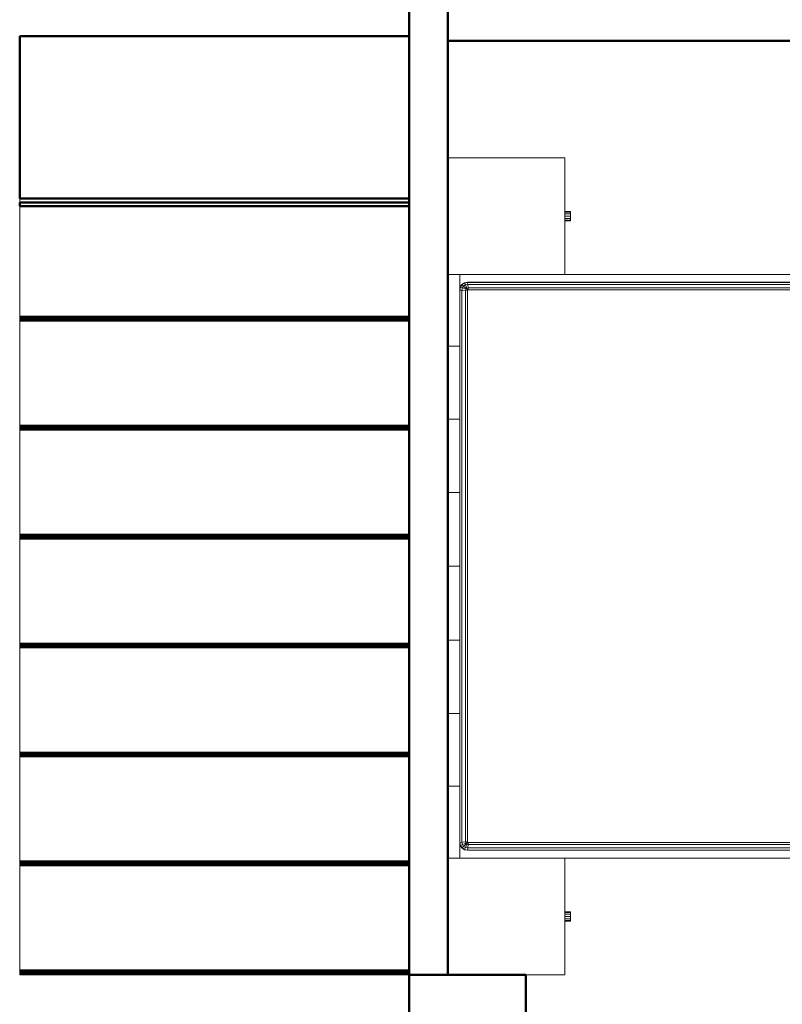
# Model space of a CAD drawing. Header units: millimetres. Extents: x 19459 to 41104, y 2709 to 43059.
# Tile 40 of 58: x 25610 to 27569, y 38600 to 41130. Entities that reach past the tile are written whole.
import ezdxf

# ---------------------------------------------------------------- set-up
doc = ezdxf.new("R2010")
doc.units = ezdxf.units.MM
for name, color, linetype, lineweight in [('A-COLS-____-MCUT', 52, 'Continuous', 50), ('A-COLS-____-OTLN', 52, 'Continuous', 20), ('A-PART-____-MCUT', 2, 'Continuous', 50), ('A-PART-____-OTLN', 2, 'Continuous', 20), ('A-WALL-____-MCUT', 113, 'Continuous', 50), ('A-WALL-____-OTLN', 113, 'Continuous', 20), ('I-FURN-____-OTLN', 30, 'Continuous', 20), ('S-STRS-____-MCUT', 31, 'Continuous', 50), ('S-STRS-____-OTLN', 31, 'Continuous', 20)]:
    doc.layers.add(name, color=color, linetype=linetype, lineweight=lineweight)

# ---------------------------------------------------------------- blocks, each defined once
blk = doc.blocks.new('Прямая форма - 83 new-608798-В_Этаж 01_Вентиляция')
at = {"layer": 'A-WALL-____-MCUT', "color": 253}
for p, q in [((3500, 100), (1175.8, 100)), ((3500, 0), (3500, 100))]:
    blk.add_line(p, q, dxfattribs=at)
blk = doc.blocks.new('Прямая форма - SW - 005-608799-В_Этаж 01_Вентиляция')
blk.add_blockref('Прямая форма - 83 new-608798-В_Этаж 01_Вентиляция', (0, 0))
blk = doc.blocks.new('Прямая форма - 83 new-608820-В_Этаж 01_Вентиляция')
at = {"layer": 'I-FURN-____-OTLN', "color": 9}
for p, q in [((750, -300), (750, 0)), ((-750, -300), (-750, 0)), ((-565.4, 0), (-565.4, -30)), ((-565.4, 0), (-565.4, -30)), ((-378.3, 0), (-378.3, -30)), ((-378.3, 0), (-378.3, -30)), ((-189.6, 0), (-189.6, -30)), ((-189.6, 0), (-189.6, -30)), ((0, 0), (0, -30)), ((0, 0), (0, -30)), ((189.6, 0), (189.6, -30)), ((189.6, 0), (189.6, -30)), ((378.3, 0), (378.3, -30)), ((378.3, 0), (378.3, -30)), ((565.4, 0), (565.4, -30)), ((565.4, 0), (565.4, -30)), ((1050, -300), (1050, 0)), ((-565.4, -30), (-750, -30)), ((-750, -30), (-565.4, -30)), ((-730, -50), (-728.5, -42.3)), ((-730, -1950), (-730, -50)), ((-729.3, -50.1), (-730, -50)), ((-729.3, -50.1), (-727.8, -42.6)), ((-729.3, -1949.9), (-729.3, -50.1)), ((-724.1, -50.6), (-729.3, -50.1)), ((-728.5, -42.3), (-724.1, -35.9)), ((-727.8, -42.6), (-728.5, -42.3)), ((-727.8, -42.6), (-723.7, -36.3)), ((-723, -44.6), (-727.8, -42.6)), ((-724.1, -35.9), (-717.7, -31.5)), ((-723.7, -36.3), (-724.1, -35.9)), ((-724.1, -50.6), (-723, -44.6)), ((-724.1, -1949.4), (-724.1, -50.6)), ((-715.2, -51.5), (-724.1, -50.6)), ((-723.7, -36.3), (-717.4, -32.2)), ((-719.9, -40.1), (-723.7, -36.3)), ((-723, -44.6), (-719.9, -40.1)), ((-714.5, -48.1), (-723, -44.6)), ((-719.9, -40.1), (-715.4, -37)), ((-713.5, -46.5), (-719.9, -40.1)), ((-717.7, -31.5), (-710, -30)), ((-717.4, -32.2), (-717.7, -31.5)), ((-717.4, -32.2), (-709.9, -30.7)), ((-715.4, -37), (-717.4, -32.2)), ((-715.4, -37), (-709.4, -35.9)), ((-711.9, -45.5), (-715.4, -37)), ((-715.2, -51.5), (-714.5, -48.1)), ((-714.5, -48.1), (-713.5, -46.5)), ((-710, -50), (-714.5, -48.1)), ((-713.5, -46.5), (-711.9, -45.5)), ((-710, -50), (-713.5, -46.5)), ((-711.9, -45.5), (-708.5, -44.8)), ((-710, -50), (-711.9, -45.5)), ((-709.9, -30.7), (-710, -30)), ((-709.7, -50.3), (-710, -50)), ((-710, -52), (-709.7, -50.3)), ((-709.9, -30.7), (709.9, -30.7)), ((-709.4, -35.9), (-709.9, -30.7)), ((-709.7, -50.3), (-708, -50)), ((-709.4, -35.9), (709.4, -35.9)), ((-708.5, -44.8), (-709.4, -35.9)), ((-708.5, -44.8), (708.5, -44.8)), ((-708, -50), (-708.5, -44.8)), ((-708, -50), (708, -50)), ((-378.3, -30), (-565.4, -30)), ((-565.4, -30), (-378.3, -30)), ((-189.6, -30), (-378.3, -30)), ((-378.3, -30), (-189.6, -30)), ((0, -30), (-189.6, -30)), ((-189.6, -30), (0, -30)), ((189.6, -30), (0, -30)), ((0, -30), (189.6, -30)), ((378.3, -30), (189.6, -30)), ((189.6, -30), (378.3, -30)), ((378.3, -30), (565.4, -30)), ((378.3, -30), (565.4, -30)), ((565.4, -30), (750, -30)), ((565.4, -30), (750, -30)), ((708, -50), (708.5, -44.8)), ((708, -50), (709.7, -50.3)), ((708.5, -44.8), (709.4, -35.9)), ((708.5, -44.8), (711.9, -45.5)), ((709.4, -35.9), (709.9, -30.7)), ((709.4, -35.9), (715.4, -37)), ((709.7, -50.3), (710, -50)), ((709.7, -50.3), (710, -52)), ((709.9, -30.7), (710, -30)), ((709.9, -30.7), (717.4, -32.2)), ((710, -30), (717.7, -31.5)), ((710, -50), (711.9, -45.5)), ((710, -50), (713.5, -46.5)), ((710, -50), (714.5, -48.1)), ((711.9, -45.5), (715.4, -37)), ((711.9, -45.5), (713.5, -46.5)), ((713.5, -46.5), (719.9, -40.1)), ((713.5, -46.5), (714.5, -48.1)), ((714.5, -48.1), (723, -44.6)), ((714.5, -48.1), (715.2, -51.5)), ((715.2, -51.5), (724.1, -50.6)), ((715.4, -37), (717.4, -32.2)), ((715.4, -37), (719.9, -40.1)), ((717.4, -32.2), (717.7, -31.5)), ((717.4, -32.2), (723.7, -36.3)), ((717.7, -31.5), (724.1, -35.9)), ((719.9, -40.1), (723.7, -36.3)), ((719.9, -40.1), (723, -44.6)), ((723, -44.6), (727.8, -42.6)), ((723, -44.6), (724.1, -50.6)), ((723.7, -36.3), (724.1, -35.9)), ((723.7, -36.3), (727.8, -42.6)), ((724.1, -35.9), (728.5, -42.3)), ((724.1, -50.6), (729.3, -50.1)), ((724.1, -50.6), (724.1, -1949.4)), ((727.8, -42.6), (728.5, -42.3)), ((727.8, -42.6), (729.3, -50.1)), ((728.5, -42.3), (730, -50)), ((729.3, -50.1), (730, -50)), ((729.3, -50.1), (729.3, -1949.9)), ((730, -50), (730, -1950)), ((-715.2, -1948.5), (-715.2, -51.5)), ((-710, -52), (-715.2, -51.5)), ((-710, -1948), (-710, -52)), ((710, -52), (715.2, -51.5)), ((710, -52), (710, -1948)), ((715.2, -51.5), (715.2, -1948.5)), ((-1050, -300), (-1050, -200)), ((-750, -300), (-1050, -300)), ((-912, -315), (-912, -300)), ((-910.4, -315), (-910.4, -300)), ((-906, -315), (-906, -300)), ((-900, -315), (-900, -300)), ((-894, -315), (-894, -300)), ((-889.6, -315), (-889.6, -300)), ((-888, -315), (-888, -300)), ((-750, -1970), (-750, -300)), ((1050, -300), (750, -300)), ((750, -300), (750, -1970)), ((888, -315), (888, -300)), ((889.6, -315), (889.6, -300)), ((894, -315), (894, -300)), ((900, -315), (900, -300)), ((906, -315), (906, -300)), ((910.4, -315), (910.4, -300)), ((912, -315), (912, -300)), ((-912, -315), (-910.4, -315)), ((-910.4, -315), (-906, -315)), ((-906, -315), (-900, -315)), ((-900, -315), (-894, -315)), ((-894, -315), (-889.6, -315)), ((-889.6, -315), (-888, -315)), ((888, -315), (889.6, -315)), ((889.6, -315), (894, -315)), ((894, -315), (900, -315)), ((900, -315), (906, -315)), ((906, -315), (910.4, -315)), ((910.4, -315), (912, -315)), ((-715.2, -1948.5), (-710, -1948)), ((-709.7, -1949.7), (-710, -1948)), ((710, -1948), (709.7, -1949.7)), ((710, -1948), (715.2, -1948.5)), ((-750, -1970), (-565.4, -1970)), ((-750, -1970), (-750, -2000)), ((-750, -1970), (-750, -2000)), ((-750, -1970), (-565.4, -1970)), ((-730, -1950), (-729.3, -1949.9)), ((-728.5, -1957.7), (-730, -1950)), ((-729.3, -1949.9), (-724.1, -1949.4)), ((-727.8, -1957.4), (-729.3, -1949.9)), ((-727.8, -1957.4), (-728.5, -1957.7)), ((-724.1, -1964.1), (-728.5, -1957.7)), ((-723, -1955.4), (-727.8, -1957.4)), ((-723.7, -1963.7), (-727.8, -1957.4)), ((-724.1, -1949.4), (-715.2, -1948.5)), ((-723, -1955.4), (-724.1, -1949.4)), ((-723.7, -1963.7), (-724.1, -1964.1)), ((-717.7, -1968.5), (-724.1, -1964.1)), ((-719.9, -1959.9), (-723.7, -1963.7)), ((-717.4, -1967.8), (-723.7, -1963.7)), ((-714.5, -1951.9), (-723, -1955.4)), ((-719.9, -1959.9), (-723, -1955.4)), ((-713.5, -1953.5), (-719.9, -1959.9)), ((-715.4, -1963), (-719.9, -1959.9)), ((-717.4, -1967.8), (-717.7, -1968.5)), ((-715.4, -1963), (-717.4, -1967.8)), ((-709.9, -1969.3), (-717.4, -1967.8)), ((-710, -1970), (-717.2, -1968.6)), ((-711.9, -1954.5), (-715.4, -1963)), ((-709.4, -1964.1), (-715.4, -1963)), ((-714.5, -1951.9), (-715.2, -1948.5)), ((-710, -1950), (-714.5, -1951.9)), ((-713.5, -1953.5), (-714.5, -1951.9)), ((-710, -1950), (-713.5, -1953.5)), ((-711.9, -1954.5), (-713.5, -1953.5)), ((-710, -1950), (-711.9, -1954.5)), ((-708.5, -1955.2), (-711.9, -1954.5)), ((-709.7, -1949.7), (-710, -1950)), ((-709.9, -1969.3), (-710, -1970)), ((-709.4, -1964.1), (-709.9, -1969.3)), ((709.9, -1969.3), (-709.9, -1969.3)), ((-708, -1950), (-709.7, -1949.7)), ((-708.5, -1955.2), (-709.4, -1964.1)), ((709.4, -1964.1), (-709.4, -1964.1)), ((-708, -1950), (-708.5, -1955.2)), ((708.5, -1955.2), (-708.5, -1955.2)), ((708, -1950), (-708, -1950)), ((-565.4, -1970), (-378.3, -1970)), ((-565.4, -1970), (-565.4, -2000)), ((-565.4, -1970), (-565.4, -2000)), ((-565.4, -1970), (-378.3, -1970)), ((-378.3, -1970), (-189.6, -1970)), ((-378.3, -1970), (-378.3, -2000)), ((-378.3, -1970), (-378.3, -2000)), ((-378.3, -1970), (-189.6, -1970)), ((-189.6, -1970), (0, -1970)), ((-189.6, -1970), (-189.6, -2000)), ((-189.6, -1970), (-189.6, -2000)), ((-189.6, -1970), (0, -1970)), ((0, -1970), (189.6, -1970)), ((0, -1970), (0, -2000)), ((0, -1970), (0, -2000)), ((0, -1970), (189.6, -1970)), ((189.6, -1970), (378.3, -1970)), ((189.6, -1970), (189.6, -2000)), ((189.6, -1970), (189.6, -2000)), ((189.6, -1970), (378.3, -1970)), ((378.3, -1970), (565.4, -1970)), ((378.3, -1970), (378.3, -2000)), ((378.3, -1970), (378.3, -2000)), ((378.3, -1970), (565.4, -1970)), ((565.4, -1970), (750, -1970)), ((565.4, -1970), (565.4, -2000)), ((565.4, -1970), (565.4, -2000)), ((565.4, -1970), (750, -1970)), ((709.7, -1949.7), (708, -1950)), ((708, -1950), (708.5, -1955.2)), ((711.9, -1954.5), (708.5, -1955.2)), ((708.5, -1955.2), (709.4, -1964.1)), ((715.4, -1963), (709.4, -1964.1)), ((709.4, -1964.1), (709.9, -1969.3)), ((709.7, -1949.7), (710, -1950)), ((717.4, -1967.8), (709.9, -1969.3)), ((709.9, -1969.3), (710, -1970)), ((710, -1950), (714.5, -1951.9)), ((710, -1950), (713.5, -1953.5)), ((710, -1950), (711.9, -1954.5)), ((717.2, -1968.6), (710, -1970)), ((713.5, -1953.5), (711.9, -1954.5)), ((711.9, -1954.5), (715.4, -1963)), ((714.5, -1951.9), (713.5, -1953.5)), ((713.5, -1953.5), (719.9, -1959.9)), ((715.2, -1948.5), (714.5, -1951.9)), ((714.5, -1951.9), (723, -1955.4)), ((715.2, -1948.5), (724.1, -1949.4)), ((719.9, -1959.9), (715.4, -1963)), ((715.4, -1963), (717.4, -1967.8)), ((723.7, -1963.7), (717.4, -1967.8)), ((717.4, -1967.8), (717.7, -1968.5)), ((724.1, -1964.1), (717.7, -1968.5)), ((723, -1955.4), (719.9, -1959.9)), ((719.9, -1959.9), (723.7, -1963.7)), ((724.1, -1949.4), (723, -1955.4)), ((723, -1955.4), (727.8, -1957.4)), ((727.8, -1957.4), (723.7, -1963.7)), ((723.7, -1963.7), (724.1, -1964.1)), ((724.1, -1949.4), (729.3, -1949.9)), ((728.5, -1957.7), (724.1, -1964.1)), ((729.3, -1949.9), (727.8, -1957.4)), ((727.8, -1957.4), (728.5, -1957.7)), ((730, -1950), (728.5, -1957.7)), ((729.3, -1949.9), (730, -1950)), ((750, -1970), (750, -2000)), ((750, -1970), (750, -2000)), ((-565.4, -2000), (-750, -2000)), ((-750, -2000), (-565.4, -2000)), ((-378.3, -2000), (-565.4, -2000)), ((-565.4, -2000), (-378.3, -2000)), ((-189.6, -2000), (-378.3, -2000)), ((-378.3, -2000), (-189.6, -2000)), ((0, -2000), (-189.6, -2000)), ((-189.6, -2000), (0, -2000)), ((189.6, -2000), (0, -2000)), ((0, -2000), (189.6, -2000)), ((378.3, -2000), (189.6, -2000)), ((189.6, -2000), (378.3, -2000)), ((378.3, -2000), (565.4, -2000)), ((378.3, -2000), (565.4, -2000)), ((565.4, -2000), (750, -2000)), ((565.4, -2000), (750, -2000))]:
    blk.add_line(p, q, dxfattribs=at)
blk = doc.blocks.new('Прямая форма - FU - 050-608821-В_Этаж 01_Вентиляция')
blk.add_blockref('Прямая форма - 83 new-608820-В_Этаж 01_Вентиляция', (0, 0))
blk = doc.blocks.new('Прямая форма - 83 new-608839-В_Этаж 01_Вентиляция')
at = {"layer": 'A-COLS-____-MCUT', "color": 253}
for p, q in [((150, 150), (-150, 150)), ((-150, 150), (-150, -150)), ((150, -150), (150, 150)), ((-150, -150), (150, -150))]:
    blk.add_line(p, q, dxfattribs=at)
blk = doc.blocks.new('Прямая форма - CRE - 002-608840-В_Этаж 01_Вентиляция')
blk.add_blockref('Прямая форма - 83 new-608839-В_Этаж 01_Вентиляция', (0, 0))
blk = doc.blocks.new('Прямая форма - 83 new-608919-В_Этаж 01_Вентиляция')
at = {"layer": 'A-WALL-____-MCUT', "color": 253}
for p, q in [((6700, 0), (2900, 0)), ((2900, 0), (2900, -100)), ((2900, -100), (6700, -100))]:
    blk.add_line(p, q, dxfattribs=at)
blk = doc.blocks.new('Прямая форма - SW - 005-608920-В_Этаж 01_Вентиляция')
blk.add_blockref('Прямая форма - 83 new-608919-В_Этаж 01_Вентиляция', (0, 0))
blk = doc.blocks.new('Family - 83 new-608975-В_Этаж 01_Вентиляция')
at = {"layer": 'S-STRS-____-OTLN', "color": 9}
for p, q in [((0, -620), (-1000, -620)), ((0, -620.2), (-1000, -620.2)), ((0, -620.8), (-1000, -620.8)), ((0, -621.7), (-1000, -621.7)), ((0, -622.9), (-1000, -622.9)), ((0, -624.5), (-1000, -624.5)), ((0, -626.2), (-1000, -626.2)), ((0, -628.2), (-1000, -628.2)), ((0, -630.3), (-1000, -630.3)), ((0, -632.5), (-1000, -632.5)), ((0, -620), (0, -620.2)), ((0, -620.2), (0, -620.8)), ((0, -620.8), (0, -621.7)), ((0, -621.7), (0, -622.9)), ((0, -622.9), (0, -624.5)), ((0, -624.5), (0, -626.2)), ((0, -626.2), (0, -628.2)), ((0, -628.2), (0, -630.3)), ((0, -630.3), (0, -632.5)), ((0, -632.5), (0, -900))]:
    blk.add_line(p, q, dxfattribs=at)
blk = doc.blocks.new('Family - Timber - Floor-608976-В_Этаж 01_Вентиляция')
blk.add_blockref('Family - 83 new-608975-В_Этаж 01_Вентиляция', (0, 0))
blk = doc.blocks.new('Family - 83 new-608979-В_Этаж 01_Вентиляция')
at = {"layer": 'S-STRS-____-OTLN', "color": 9}
for p, q in [((0, -900), (-1000, -900)), ((0, -900.2), (-1000, -900.2)), ((0, -900.8), (-1000, -900.8)), ((0, -901.7), (-1000, -901.7)), ((0, -902.9), (-1000, -902.9)), ((0, -904.5), (-1000, -904.5)), ((0, -906.3), (-1000, -906.3)), ((0, -908.2), (-1000, -908.2)), ((0, -910.3), (-1000, -910.3)), ((0, -900), (0, -900.2)), ((0, -900.2), (0, -900.8)), ((0, -900.8), (0, -901.7)), ((0, -901.7), (0, -902.9)), ((0, -902.9), (0, -904.5)), ((0, -904.5), (0, -906.3)), ((0, -906.3), (0, -908.2)), ((0, -908.2), (0, -910.3)), ((0, -910.3), (0, -912.5)), ((0, -912.5), (-1000, -912.5)), ((0, -912.5), (0, -1180))]:
    blk.add_line(p, q, dxfattribs=at)
blk = doc.blocks.new('Family - Timber - Floor-608980-В_Этаж 01_Вентиляция')
blk.add_blockref('Family - 83 new-608979-В_Этаж 01_Вентиляция', (0, 0))
blk = doc.blocks.new('Family - 83 new-608983-В_Этаж 01_Вентиляция')
at = {"layer": 'S-STRS-____-OTLN', "color": 9}
for p, q in [((0, -340), (-1000, -340)), ((0, -340.2), (-1000, -340.2)), ((0, -340.8), (-1000, -340.8)), ((0, -341.7), (-1000, -341.7)), ((0, -342.9), (-1000, -342.9)), ((0, -344.5), (-1000, -344.5)), ((0, -346.2), (-1000, -346.2)), ((0, -348.2), (-1000, -348.2)), ((0, -350.3), (-1000, -350.3)), ((0, -352.5), (-1000, -352.5)), ((0, -340), (0, -340.2)), ((0, -340.2), (0, -340.8)), ((0, -340.8), (0, -341.7)), ((0, -341.7), (0, -342.9)), ((0, -342.9), (0, -344.5)), ((0, -344.5), (0, -346.2)), ((0, -346.2), (0, -348.2)), ((0, -348.2), (0, -350.3)), ((0, -350.3), (0, -352.5)), ((0, -352.5), (0, -620))]:
    blk.add_line(p, q, dxfattribs=at)
blk = doc.blocks.new('Family - Timber - Floor-608984-В_Этаж 01_Вентиляция')
blk.add_blockref('Family - 83 new-608983-В_Этаж 01_Вентиляция', (0, 0))
blk = doc.blocks.new('Family - 83 new-608987-В_Этаж 01_Вентиляция')
at = {"layer": 'S-STRS-____-MCUT', "color": 253}
for p, q in [((0, -1775), (-1000, -1775)), ((-1000, -1775), (-1000, -2192.3)), ((0, -2192.3), (0, -1775)), ((-1000, -2192.3), (0, -2192.3))]:
    blk.add_line(p, q, dxfattribs=at)
at = {"layer": 'S-STRS-____-OTLN', "color": 9}
blk.add_line((0, -1765), (0, -1775), dxfattribs=at)
blk = doc.blocks.new('Family - Concrete - Structural-608988-В_Этаж 01_Вентиляция')
blk.add_blockref('Family - 83 new-608987-В_Этаж 01_Вентиляция', (0, 0))
blk = doc.blocks.new('Family - 83 new-609009-В_Этаж 01_Вентиляция')
at = {"layer": 'S-STRS-____-OTLN', "color": 9}
for p, q in [((0, -1180), (-1000, -1180)), ((0, -1180.2), (-1000, -1180.2)), ((0, -1180.8), (-1000, -1180.8)), ((0, -1181.7), (-1000, -1181.7)), ((0, -1182.9), (-1000, -1182.9)), ((0, -1184.5), (-1000, -1184.5)), ((0, -1186.2), (-1000, -1186.2)), ((0, -1188.2), (-1000, -1188.2)), ((0, -1180), (0, -1180.2)), ((0, -1180.2), (0, -1180.8)), ((0, -1180.8), (0, -1181.7)), ((0, -1181.7), (0, -1182.9)), ((0, -1182.9), (0, -1184.5)), ((0, -1184.5), (0, -1186.2)), ((0, -1186.2), (0, -1188.2)), ((0, -1188.2), (0, -1190.3)), ((0, -1190.3), (-1000, -1190.3)), ((0, -1192.5), (-1000, -1192.5)), ((0, -1190.3), (0, -1192.5)), ((0, -1192.5), (0, -1460))]:
    blk.add_line(p, q, dxfattribs=at)
blk = doc.blocks.new('Family - Timber - Floor-609010-В_Этаж 01_Вентиляция')
blk.add_blockref('Family - 83 new-609009-В_Этаж 01_Вентиляция', (0, 0))
blk = doc.blocks.new('Family - 83 new-609013-В_Этаж 01_Вентиляция')
at = {"layer": 'S-STRS-____-OTLN', "color": 9}
for p, q in [((0, -1460), (-1000, -1460)), ((0, -1460.2), (-1000, -1460.2)), ((0, -1460.8), (-1000, -1460.8)), ((0, -1461.7), (-1000, -1461.7)), ((0, -1462.9), (-1000, -1462.9)), ((0, -1464.5), (-1000, -1464.5)), ((0, -1466.2), (-1000, -1466.2)), ((0, -1460), (0, -1460.2)), ((0, -1460.2), (0, -1460.8)), ((0, -1460.8), (0, -1461.7)), ((0, -1461.7), (0, -1462.9)), ((0, -1462.9), (0, -1464.5)), ((0, -1464.5), (0, -1466.2)), ((0, -1466.2), (0, -1468.2)), ((0, -1468.2), (-1000, -1468.2)), ((0, -1470.3), (-1000, -1470.3)), ((0, -1472.5), (-1000, -1472.5)), ((0, -1468.2), (0, -1470.3)), ((0, -1470.3), (0, -1472.5)), ((0, -1472.5), (0, -1755))]:
    blk.add_line(p, q, dxfattribs=at)
blk = doc.blocks.new('Family - Timber - Floor-609014-В_Этаж 01_Вентиляция')
blk.add_blockref('Family - 83 new-609013-В_Этаж 01_Вентиляция', (0, 0))
blk = doc.blocks.new('Family - 83 new-609015-В_Этаж 01_Вентиляция')
at = {"layer": 'S-STRS-____-MCUT', "color": 253}
for p, q in [((0, -1755), (-1000, -1755)), ((-1000, -1755), (-1000, -1765)), ((-1000, -1765), (0, -1765)), ((0, -1765), (0, -1755))]:
    blk.add_line(p, q, dxfattribs=at)
blk = doc.blocks.new('Family - Timber - Floor-609016-В_Этаж 01_Вентиляция')
blk.add_blockref('Family - 83 new-609015-В_Этаж 01_Вентиляция', (0, 0))
blk = doc.blocks.new('Family - 83 new-609033-В_Этаж 01_Вентиляция')
at = {"layer": 'S-STRS-____-OTLN', "color": 9}
for p, q in [((0, 220), (-1000, 220)), ((0, 219.8), (-1000, 219.8)), ((0, 219.2), (-1000, 219.2)), ((0, 218.3), (-1000, 218.3)), ((0, 217.1), (-1000, 217.1)), ((0, 215.5), (-1000, 215.5)), ((0, 213.8), (-1000, 213.8)), ((0, 211.8), (-1000, 211.8)), ((0, 209.7), (-1000, 209.7)), ((0, 207.5), (-1000, 207.5)), ((0, 220), (0, 219.8)), ((0, 219.8), (0, 219.2)), ((0, 219.2), (0, 218.3)), ((0, 218.3), (0, 217.1)), ((0, 217.1), (0, 215.5)), ((0, 215.5), (0, 213.8)), ((0, 213.8), (0, 211.8)), ((0, 211.8), (0, 209.7)), ((0, 209.7), (0, 207.5)), ((0, 207.5), (0, -60))]:
    blk.add_line(p, q, dxfattribs=at)
blk = doc.blocks.new('Family - Timber - Floor-609034-В_Этаж 01_Вентиляция')
blk.add_blockref('Family - 83 new-609033-В_Этаж 01_Вентиляция', (0, 0))
blk = doc.blocks.new('Family - 83 new-609041-В_Этаж 01_Вентиляция')
at = {"layer": 'S-STRS-____-OTLN', "color": 9}
for p, q in [((0, -60), (-1000, -60)), ((0, -60.2), (-1000, -60.2)), ((0, -60.8), (-1000, -60.8)), ((0, -61.7), (-1000, -61.7)), ((0, -62.9), (-1000, -62.9)), ((0, -64.5), (-1000, -64.5)), ((0, -66.2), (-1000, -66.2)), ((0, -68.2), (-1000, -68.2)), ((0, -70.3), (-1000, -70.3)), ((0, -72.5), (-1000, -72.5)), ((0, -60), (0, -60.2)), ((0, -60.2), (0, -60.8)), ((0, -60.8), (0, -61.7)), ((0, -61.7), (0, -62.9)), ((0, -62.9), (0, -64.5)), ((0, -64.5), (0, -66.2)), ((0, -66.2), (0, -68.2)), ((0, -68.2), (0, -70.3)), ((0, -70.3), (0, -72.5)), ((0, -72.5), (0, -340))]:
    blk.add_line(p, q, dxfattribs=at)
blk = doc.blocks.new('Family - Timber - Floor-609042-В_Этаж 01_Вентиляция')
blk.add_blockref('Family - 83 new-609041-В_Этаж 01_Вентиляция', (0, 0))
blk = doc.blocks.new('Family - STAIR - 002-609057-В_Этаж 01_Вентиляция')
for name in ['Family - Timber - Floor-609034-В_Этаж 01_Вентиляция', 'Family - Timber - Floor-609042-В_Этаж 01_Вентиляция', 'Family - Timber - Floor-608984-В_Этаж 01_Вентиляция', 'Family - Timber - Floor-608976-В_Этаж 01_Вентиляция', 'Family - Timber - Floor-608980-В_Этаж 01_Вентиляция', 'Family - Timber - Floor-609010-В_Этаж 01_Вентиляция', 'Family - Timber - Floor-609014-В_Этаж 01_Вентиляция', 'Family - Timber - Floor-609016-В_Этаж 01_Вентиляция', 'Family - Concrete - Structural-608988-В_Этаж 01_Вентиляция']:
    blk.add_blockref(name, (0, 0))
blk = doc.blocks.new('Family - 83 new-609079-В_Этаж 01_Вентиляция')
at = {"layer": 'A-PART-____-OTLN', "color": 9}
for p, q in [((0, -620), (-1000, -620)), ((0, -620.2), (-1000, -620.2)), ((0, -620.8), (-1000, -620.8)), ((0, -621.7), (-1000, -621.7)), ((0, -622.9), (-1000, -622.9)), ((0, -624.5), (-1000, -624.5)), ((0, -626.2), (-1000, -626.2)), ((0, -628.2), (-1000, -628.2)), ((0, -630.3), (-1000, -630.3)), ((0, -632.5), (-1000, -632.5)), ((0, -620), (0, -620.2)), ((0, -620.2), (0, -620.8)), ((0, -620.8), (0, -621.7)), ((0, -621.7), (0, -622.9)), ((0, -622.9), (0, -624.5)), ((0, -624.5), (0, -626.2)), ((0, -626.2), (0, -628.2)), ((0, -628.2), (0, -630.3)), ((0, -630.3), (0, -632.5)), ((0, -632.5), (0, -900))]:
    blk.add_line(p, q, dxfattribs=at)
blk = doc.blocks.new('Family - Timber - Floor-609080-В_Этаж 01_Вентиляция')
blk.add_blockref('Family - 83 new-609079-В_Этаж 01_Вентиляция', (0, 0))
blk = doc.blocks.new('Family - 83 new-609085-В_Этаж 01_Вентиляция')
at = {"layer": 'A-PART-____-OTLN', "color": 9}
for p, q in [((0, -900), (-1000, -900)), ((0, -900.2), (-1000, -900.2)), ((0, -900.8), (-1000, -900.8)), ((0, -901.7), (-1000, -901.7)), ((0, -902.9), (-1000, -902.9)), ((0, -904.5), (-1000, -904.5)), ((0, -906.3), (-1000, -906.3)), ((0, -908.2), (-1000, -908.2)), ((0, -910.3), (-1000, -910.3)), ((0, -900), (0, -900.2)), ((0, -900.2), (0, -900.8)), ((0, -900.8), (0, -901.7)), ((0, -901.7), (0, -902.9)), ((0, -902.9), (0, -904.5)), ((0, -904.5), (0, -906.3)), ((0, -906.3), (0, -908.2)), ((0, -908.2), (0, -910.3)), ((0, -910.3), (0, -912.5)), ((0, -912.5), (-1000, -912.5)), ((0, -912.5), (0, -1180))]:
    blk.add_line(p, q, dxfattribs=at)
blk = doc.blocks.new('Family - Timber - Floor-609086-В_Этаж 01_Вентиляция')
blk.add_blockref('Family - 83 new-609085-В_Этаж 01_Вентиляция', (0, 0))
blk = doc.blocks.new('Family - 83 new-609091-В_Этаж 01_Вентиляция')
at = {"layer": 'A-PART-____-OTLN', "color": 9}
for p, q in [((0, -340), (-1000, -340)), ((0, -340.2), (-1000, -340.2)), ((0, -340.8), (-1000, -340.8)), ((0, -341.7), (-1000, -341.7)), ((0, -342.9), (-1000, -342.9)), ((0, -344.5), (-1000, -344.5)), ((0, -346.2), (-1000, -346.2)), ((0, -348.2), (-1000, -348.2)), ((0, -350.3), (-1000, -350.3)), ((0, -352.5), (-1000, -352.5)), ((0, -340), (0, -340.2)), ((0, -340.2), (0, -340.8)), ((0, -340.8), (0, -341.7)), ((0, -341.7), (0, -342.9)), ((0, -342.9), (0, -344.5)), ((0, -344.5), (0, -346.2)), ((0, -346.2), (0, -348.2)), ((0, -348.2), (0, -350.3)), ((0, -350.3), (0, -352.5)), ((0, -352.5), (0, -620))]:
    blk.add_line(p, q, dxfattribs=at)
blk = doc.blocks.new('Family - Timber - Floor-609092-В_Этаж 01_Вентиляция')
blk.add_blockref('Family - 83 new-609091-В_Этаж 01_Вентиляция', (0, 0))
blk = doc.blocks.new('Family - 83 new-609097-В_Этаж 01_Вентиляция')
at = {"layer": 'A-PART-____-MCUT', "color": 253}
for p, q in [((0, -1775), (-1000, -1775)), ((-1000, -1775), (-1000, -2192.3)), ((0, -2192.3), (0, -1775)), ((-1000, -2192.3), (0, -2192.3))]:
    blk.add_line(p, q, dxfattribs=at)
at = {"layer": 'A-PART-____-OTLN', "color": 9}
blk.add_line((0, -1765), (0, -1775), dxfattribs=at)
blk = doc.blocks.new('Family - Concrete - Structural-609098-В_Этаж 01_Вентиляция')
blk.add_blockref('Family - 83 new-609097-В_Этаж 01_Вентиляция', (0, 0))
blk = doc.blocks.new('Family - 83 new-609130-В_Этаж 01_Вентиляция')
at = {"layer": 'A-PART-____-OTLN', "color": 9}
for p, q in [((0, -1180), (-1000, -1180)), ((0, -1180.2), (-1000, -1180.2)), ((0, -1180.8), (-1000, -1180.8)), ((0, -1181.7), (-1000, -1181.7)), ((0, -1182.9), (-1000, -1182.9)), ((0, -1184.5), (-1000, -1184.5)), ((0, -1186.2), (-1000, -1186.2)), ((0, -1188.2), (-1000, -1188.2)), ((0, -1180), (0, -1180.2)), ((0, -1180.2), (0, -1180.8)), ((0, -1180.8), (0, -1181.7)), ((0, -1181.7), (0, -1182.9)), ((0, -1182.9), (0, -1184.5)), ((0, -1184.5), (0, -1186.2)), ((0, -1186.2), (0, -1188.2)), ((0, -1188.2), (0, -1190.3)), ((0, -1190.3), (-1000, -1190.3)), ((0, -1192.5), (-1000, -1192.5)), ((0, -1190.3), (0, -1192.5)), ((0, -1192.5), (0, -1460))]:
    blk.add_line(p, q, dxfattribs=at)
blk = doc.blocks.new('Family - Timber - Floor-609131-В_Этаж 01_Вентиляция')
blk.add_blockref('Family - 83 new-609130-В_Этаж 01_Вентиляция', (0, 0))
blk = doc.blocks.new('Family - 83 new-609136-В_Этаж 01_Вентиляция')
at = {"layer": 'A-PART-____-OTLN', "color": 9}
for p, q in [((0, -1460), (-1000, -1460)), ((0, -1460.2), (-1000, -1460.2)), ((0, -1460.8), (-1000, -1460.8)), ((0, -1461.7), (-1000, -1461.7)), ((0, -1462.9), (-1000, -1462.9)), ((0, -1464.5), (-1000, -1464.5)), ((0, -1466.2), (-1000, -1466.2)), ((0, -1460), (0, -1460.2)), ((0, -1460.2), (0, -1460.8)), ((0, -1460.8), (0, -1461.7)), ((0, -1461.7), (0, -1462.9)), ((0, -1462.9), (0, -1464.5)), ((0, -1464.5), (0, -1466.2)), ((0, -1466.2), (0, -1468.2)), ((0, -1468.2), (-1000, -1468.2)), ((0, -1470.3), (-1000, -1470.3)), ((0, -1472.5), (-1000, -1472.5)), ((0, -1468.2), (0, -1470.3)), ((0, -1470.3), (0, -1472.5)), ((0, -1472.5), (0, -1755))]:
    blk.add_line(p, q, dxfattribs=at)
blk = doc.blocks.new('Family - Timber - Floor-609137-В_Этаж 01_Вентиляция')
blk.add_blockref('Family - 83 new-609136-В_Этаж 01_Вентиляция', (0, 0))
blk = doc.blocks.new('Family - 83 new-609139-В_Этаж 01_Вентиляция')
at = {"layer": 'A-PART-____-MCUT', "color": 253}
for p, q in [((0, -1755), (-1000, -1755)), ((-1000, -1755), (-1000, -1765)), ((-1000, -1765), (0, -1765)), ((0, -1765), (0, -1755))]:
    blk.add_line(p, q, dxfattribs=at)
blk = doc.blocks.new('Family - Timber - Floor-609140-В_Этаж 01_Вентиляция')
blk.add_blockref('Family - 83 new-609139-В_Этаж 01_Вентиляция', (0, 0))
blk = doc.blocks.new('Family - 83 new-609166-В_Этаж 01_Вентиляция')
at = {"layer": 'A-PART-____-OTLN', "color": 9}
for p, q in [((0, 220), (-1000, 220)), ((0, 219.8), (-1000, 219.8)), ((0, 219.2), (-1000, 219.2)), ((0, 218.3), (-1000, 218.3)), ((0, 217.1), (-1000, 217.1)), ((0, 215.5), (-1000, 215.5)), ((0, 213.8), (-1000, 213.8)), ((0, 211.8), (-1000, 211.8)), ((0, 209.7), (-1000, 209.7)), ((0, 207.5), (-1000, 207.5)), ((0, 220), (0, 219.8)), ((0, 219.8), (0, 219.2)), ((0, 219.2), (0, 218.3)), ((0, 218.3), (0, 217.1)), ((0, 217.1), (0, 215.5)), ((0, 215.5), (0, 213.8)), ((0, 213.8), (0, 211.8)), ((0, 211.8), (0, 209.7)), ((0, 209.7), (0, 207.5)), ((0, 207.5), (0, -60))]:
    blk.add_line(p, q, dxfattribs=at)
blk = doc.blocks.new('Family - Timber - Floor-609167-В_Этаж 01_Вентиляция')
blk.add_blockref('Family - 83 new-609166-В_Этаж 01_Вентиляция', (0, 0))
blk = doc.blocks.new('Family - 83 new-609178-В_Этаж 01_Вентиляция')
at = {"layer": 'A-PART-____-OTLN', "color": 9}
for p, q in [((0, -60), (-1000, -60)), ((0, -60.2), (-1000, -60.2)), ((0, -60.8), (-1000, -60.8)), ((0, -61.7), (-1000, -61.7)), ((0, -62.9), (-1000, -62.9)), ((0, -64.5), (-1000, -64.5)), ((0, -66.2), (-1000, -66.2)), ((0, -68.2), (-1000, -68.2)), ((0, -70.3), (-1000, -70.3)), ((0, -72.5), (-1000, -72.5)), ((0, -60), (0, -60.2)), ((0, -60.2), (0, -60.8)), ((0, -60.8), (0, -61.7)), ((0, -61.7), (0, -62.9)), ((0, -62.9), (0, -64.5)), ((0, -64.5), (0, -66.2)), ((0, -66.2), (0, -68.2)), ((0, -68.2), (0, -70.3)), ((0, -70.3), (0, -72.5)), ((0, -72.5), (0, -340))]:
    blk.add_line(p, q, dxfattribs=at)
blk = doc.blocks.new('Family - Timber - Floor-609179-В_Этаж 01_Вентиляция')
blk.add_blockref('Family - 83 new-609178-В_Этаж 01_Вентиляция', (0, 0))
blk = doc.blocks.new('83 new_ifc_RVT-1-В_Этаж 01_Вентиляция')
at = {"layer": 'A-COLS-____-OTLN', "color": 9, "lineweight": 20}
blk.add_blockref('Прямая форма - CRE - 002-608840-В_Этаж 01_Вентиляция', (26760.3, 38525.8), dxfattribs=at)
at = {"layer": 'A-PART-____-OTLN', "color": 9, "lineweight": 20, "rotation": 180}
for name in ['Family - Concrete - Structural-609098-В_Этаж 01_Вентиляция', 'Family - Timber - Floor-609140-В_Этаж 01_Вентиляция', 'Family - Timber - Floor-609137-В_Этаж 01_Вентиляция', 'Family - Timber - Floor-609131-В_Этаж 01_Вентиляция', 'Family - Timber - Floor-609086-В_Этаж 01_Вентиляция', 'Family - Timber - Floor-609080-В_Этаж 01_Вентиляция', 'Family - Timber - Floor-609092-В_Этаж 01_Вентиляция', 'Family - Timber - Floor-609179-В_Этаж 01_Вентиляция', 'Family - Timber - Floor-609167-В_Этаж 01_Вентиляция']:
    blk.add_blockref(name, (25610.3, 38895.8), dxfattribs=at)
at = {"layer": 'A-WALL-____-OTLN', "color": 9, "lineweight": 20}
for name, p, rotation in [('Прямая форма - SW - 005-608920-В_Этаж 01_Вентиляция', (26610.3, 35775.8), 90), ('Прямая форма - SW - 005-608799-В_Этаж 01_Вентиляция', (30210.3, 41175.8), 180)]:
    blk.add_blockref(name, p, dxfattribs=dict(at, rotation=rotation))
at = {"layer": 'I-FURN-____-OTLN', "color": 9, "lineweight": 20, "rotation": 90}
blk.add_blockref('Прямая форма - FU - 050-608821-В_Этаж 01_Вентиляция', (26710.3, 39725.8), dxfattribs=at)
at = {"layer": 'S-STRS-____-OTLN', "color": 9, "lineweight": 20, "rotation": 180}
blk.add_blockref('Family - STAIR - 002-609057-В_Этаж 01_Вентиляция', (25610.3, 38895.8), dxfattribs=at)

msp = doc.modelspace()

# ---------------------------------------------------------------- block references
at = {"lineweight": 9}
msp.add_blockref('83 new_ifc_RVT-1-В_Этаж 01_Вентиляция', (0, 0), dxfattribs=at)

doc.saveas('drawing.dxf')
